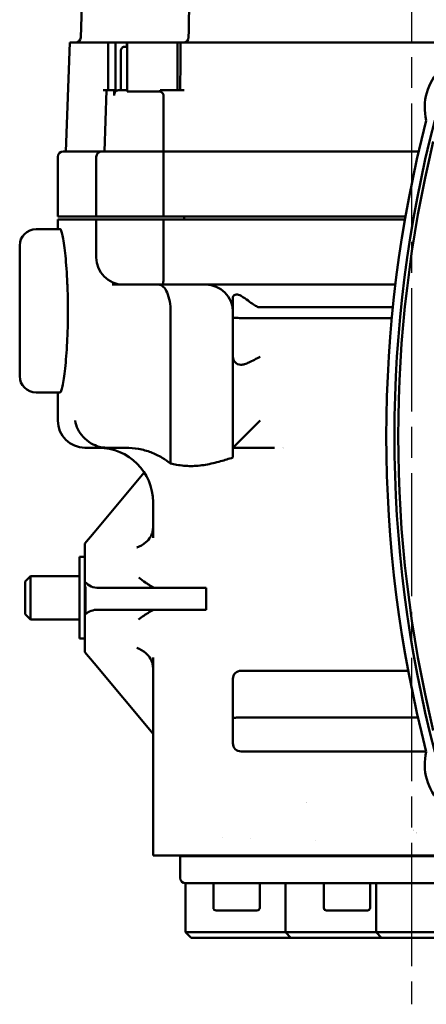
# Model space of a CAD drawing. Header units: millimetres. Extents: x -4813 to 10023, y -389 to 1491.
# Tile 24 of 32: x 1135 to 1210, y 719 to 900. Entities that reach past the tile are written whole.
import ezdxf

# ---------------------------------------------------------------- set-up
doc = ezdxf.new("R2010")
doc.units = ezdxf.units.MM
doc.header["$LTSCALE"] = 4
doc.linetypes.add('CHAIN', pattern=[0.7087, 0.4724, -0.0591, 0.1181, -0.0591])
for name, color, linetype, lineweight in [('Видимый контур (ГОСТ)', 7, 'Continuous', 50), ('Линия резьбы (ГОСТ)', 7, 'Continuous', 25), ('Осевая линия (ГОСТ)', 7, 'Continuous', 25)]:
    doc.layers.add(name, color=color, linetype=linetype, lineweight=lineweight)

msp = doc.modelspace()

# ---------------------------------------------------------------- linework, layer by layer
at = {"layer": 'Видимый контур (ГОСТ)'}
for p, q in [((1149.964, 991.444), (1146.667, 897.009)), ((1144.633, 896.044), (1143.934, 876.044)), ((1144.633, 896.044), (1151.082, 896.044)), ((1151.704, 896.044), (1151.082, 896.044)), ((1151.704, 896.044), (1153.034, 896.044)), ((1151.704, 896.044), (1151.704, 887.294)), ((1153.034, 896.044), (1155.146, 896.044)), ((1153.034, 896.044), (1153.034, 887.294)), ((1154.615, 895.294), (1155.16, 895.294)), ((1155.146, 896.044), (1155.16, 896.044)), ((1155.146, 896.044), (1155.146, 895.294)), ((1155.16, 896.044), (1155.16, 887.045)), ((1155.16, 896.044), (1164.447, 896.044)), ((1165.013, 896.044), (1164.447, 896.044)), ((1164.447, 896.044), (1164.447, 887.294)), ((1165.778, 896.044), (1165.013, 896.044)), ((1165.778, 896.044), (1231.618, 896.044)), ((1154.012, 887.294), (1154.012, 894.494)), ((1151.398, 887.294), (1150.791, 887.294)), ((1151.398, 887.294), (1151.006, 876.044)), ((1151.398, 887.294), (1152.805, 887.294)), ((1152.805, 887.294), (1152.78, 886.329)), ((1153.034, 887.294), (1152.805, 887.294)), ((1153.529, 887.294), (1155.16, 887.294)), ((1165.68, 887.294), (1161.265, 887.294)), ((1161.246, 887.045), (1155.16, 887.045)), ((1142.434, 864.044), (1142.434, 875.044)), ((1143.434, 876.044), (1150.506, 876.044)), ((1149.506, 864.044), (1149.506, 875.044)), ((1150.506, 876.044), (1161.875, 876.044)), ((1161.875, 876.044), (1208.771, 876.044)), ((1161.875, 864.044), (1161.875, 875.044)), ((1149.506, 864.044), (1142.434, 864.044)), ((1161.875, 864.044), (1149.506, 864.044)), ((1206.332, 864.044), (1161.875, 864.044)), ((1165.639, 863.544), (1165.639, 864.044)), ((1149.506, 863.544), (1142.434, 863.544)), ((1142.434, 861.73), (1142.434, 863.544)), ((1161.875, 863.544), (1149.506, 863.544)), ((1149.506, 856.544), (1149.506, 863.544)), ((1206.245, 863.544), (1161.875, 863.544)), ((1161.875, 856.544), (1161.875, 863.544)), ((1142.879, 861.73), (1138.435, 861.73)), ((1135.435, 834.73), (1135.435, 858.73)), ((1154.506, 851.544), (1152.442, 851.544)), ((1161.687, 851.544), (1154.506, 851.544)), ((1175.084, 851.544), (1161.687, 851.544)), ((1204.481, 851.544), (1178.868, 851.544)), ((1174.623, 845.552), (1174.623, 849.116)), ((1163.167, 818.637), (1163.167, 846.544)), ((1179.588, 847.379), (1204.017, 847.379)), ((1174.623, 845.552), (1174.623, 838.289)), ((1203.823, 845.397), (1176.123, 845.397)), ((1174.623, 838.289), (1174.623, 821.544)), ((1142.879, 831.73), (1138.435, 831.73)), ((1142.434, 826.544), (1142.434, 831.73)), ((1179.623, 826.544), (1174.623, 821.544)), ((1151.435, 821.544), (1147.434, 821.544)), ((1154.937, 821.544), (1151.435, 821.544)), ((1174.623, 821.544), (1174.623, 819.744)), ((1174.623, 821.544), (1182.275, 821.544)), ((1158.31, 817.007), (1149.101, 805.956)), ((1159.934, 811.544), (1159.934, 804.948)), ((1149.101, 805.956), (1147.434, 803.956)), ((1147.434, 803.956), (1147.434, 803.187)), ((1147.434, 803.187), (1147.434, 797.655)), ((1146.434, 801.456), (1146.434, 786.456)), ((1147.434, 801.456), (1146.434, 801.456)), ((1136.434, 796.956), (1137.434, 797.956)), ((1136.434, 790.956), (1136.434, 796.956)), ((1137.434, 797.956), (1137.434, 789.956)), ((1146.434, 797.956), (1137.434, 797.956)), ((1147.434, 797.655), (1147.434, 796.864)), ((1147.434, 796.864), (1147.434, 796.147)), ((1147.434, 796.147), (1147.434, 796.114)), ((1147.434, 795.467), (1147.434, 796.114)), ((1147.434, 790.923), (1147.434, 795.467)), ((1147.52, 795.467), (1147.52, 790.923)), ((1149.966, 795.765), (1169.726, 795.765)), ((1169.726, 795.765), (1169.726, 791.765)), ((1169.726, 791.765), (1149.793, 791.765)), ((1136.434, 790.956), (1137.434, 789.956)), ((1146.434, 789.956), (1137.434, 789.956)), ((1147.52, 790.923), (1147.434, 790.923)), ((1147.434, 790.923), (1147.434, 789.963)), ((1147.434, 789.963), (1147.434, 784.725)), ((1147.434, 786.456), (1146.434, 786.456)), ((1147.434, 784.725), (1147.434, 783.956)), ((1147.434, 783.956), (1149.101, 781.956)), ((1159.934, 782.963), (1159.934, 755.373)), ((1149.101, 781.956), (1159.934, 768.956)), ((1206.843, 780.539), (1176.123, 780.539)), ((1174.623, 779.039), (1174.623, 771.776)), ((1174.623, 767.19), (1174.623, 771.776)), ((1208.636, 771.931), (1176.123, 771.931)), ((1210.15, 765.69), (1176.123, 765.69)), ((1159.934, 755.373), (1159.934, 754.445)), ((1159.934, 753.607), (1159.934, 754.445)), ((1159.934, 753.607), (1159.934, 751.544)), ((1159.934, 746.544), (1159.934, 751.544)), ((1172.789, 749.843), (1172.789, 749.844)), ((1177.789, 749.743), (1177.789, 749.743)), ((1161.051, 746.544), (1159.934, 746.544)), ((1161.051, 746.544), (1162.123, 746.544)), ((1162.123, 746.544), (1195.304, 746.544)), ((1164.934, 746.444), (1254.934, 746.444)), ((1164.934, 742.444), (1164.934, 746.444)), ((1171.363, 746.444), (1171.363, 746.544)), ((1172.789, 746.444), (1172.789, 746.544)), ((1175.482, 746.544), (1175.482, 746.444)), ((1192.59, 746.444), (1192.59, 746.544)), ((1193.084, 746.444), (1193.084, 746.544)), ((1195.304, 746.544), (1199.427, 746.544)), ((1197.837, 746.544), (1197.837, 746.444)), ((1233.009, 746.544), (1199.427, 746.544)), ((1209.934, 741.444), (1165.934, 741.444)), ((1165.934, 741.444), (1165.934, 732.444)), ((1171.039, 736.944), (1171.039, 741.444)), ((1179.539, 736.944), (1179.539, 741.444)), ((1184.257, 741.444), (1184.257, 732.444)), ((1191.334, 736.944), (1191.334, 741.444)), ((1199.834, 736.944), (1199.834, 741.444)), ((1200.934, 741.444), (1200.934, 732.444)), ((1253.934, 741.444), (1209.934, 741.444)), ((1179.039, 736.444), (1171.539, 736.444)), ((1199.334, 736.444), (1191.834, 736.444)), ((1165.934, 732.444), (1174.934, 732.444)), ((1166.934, 731.444), (1165.934, 732.444)), ((1182.835, 732.444), (1174.934, 732.444)), ((1184.257, 732.444), (1182.835, 732.444)), ((1184.257, 732.444), (1196.386, 732.444)), ((1185.257, 731.444), (1184.257, 732.444)), ((1200.934, 732.444), (1196.386, 732.444)), ((1200.934, 732.444), (1201.934, 731.444)), ((1200.934, 732.444), (1218.934, 732.444)), ((1174.934, 731.444), (1166.934, 731.444)), ((1174.934, 731.444), (1182.835, 731.444)), ((1182.835, 731.444), (1185.257, 731.444)), ((1195.87, 731.444), (1185.257, 731.444)), ((1195.87, 731.444), (1201.934, 731.444)), ((1217.934, 731.444), (1201.934, 731.444))]:
    msp.add_line(p, q, dxfattribs=at)
for centre, radius, start, end in [((1145.667, 897.044), 1, 270, 358), ((1165.489, 897.044), 1, 270, 359.22517), ((1219.88, 884.121), 10, 76.295, 193.705), ((1435.621, 823.692), 232.812, 165.55894, 194.44106), ((1435.621, 823.692), 231.313, 165.4619, 194.5381), ((1435.621, 823.692), 230.614, 166.41796, 193.58204), ((1143.434, 875.044), 1, 90, 180), ((1150.506, 875.044), 1, 90, 180), ((1138.435, 858.73), 3, 90, 180), ((1154.506, 856.544), 5, 180, 270), ((1169.623, 846.544), 5, 0, 90), ((1178.866, 1002.256), 150.712, 269.77828, 270.00076), ((1176.123, 838.289), 1.5, 180, 267.29791), ((1138.435, 834.73), 3, 180, 270), ((1147.434, 826.544), 5, 180, 270), ((1149.934, 811.544), 10, 0, 90), ((1173.822, 834.044), 16, 308.60966, 308.6126), ((1176.123, 779.039), 1.5, 90, 180), ((1176.123, 767.19), 1.5, 180, 270), ((1219.88, 763.263), 10, 166.295, 283.705), ((1173.822, 749.044), 16, 27.06426, 27.07156), ((1247.434, 791.544), 56.447, 225.51126, 225.51129), ((1247.434, 791.544), 56.447, 226.22659, 226.2266), ((1173.822, 749.044), 16, 0.80149, 0.80547), ((1165.934, 742.444), 1, 180, 270), ((1171.539, 736.944), 0.5, 180, 270), ((1179.039, 736.944), 0.5, 270, 0), ((1191.834, 736.944), 0.5, 180, 270), ((1199.334, 736.944), 0.5, 270, 0)]:
    msp.add_arc(centre, radius, start, end, dxfattribs=at)
for centre, major_axis, ratio, start_param, end_param in [((1161.006, 846.544), (0, -5), 0.4320727, 1.5707963, 3.1415927), ((1149.966, 798.765), (-3.273, 0), 0.916642, 0.6862932, 1.5707963), ((1136.79, 793.956), (10.909, 0), 0.916642, 0.2175402, 0.2208942), ((1144.247, 795.467), (3.273, 0), 0.916642, 0, 0.2175402), ((1149.793, 788.765), (-3.273, 0), 0.916642, 4.712389, 5.4801563)]:
    msp.add_ellipse(centre, major_axis=major_axis, ratio=ratio, start_param=start_param, end_param=end_param, dxfattribs=at)
for points, knots in [([(1166.489, 897.03), (1166.574, 903.343), (1166.652, 909.656), (1166.796, 922.282), (1166.861, 928.595), (1166.978, 941.221), (1167.03, 947.534), (1167.121, 960.161), (1167.16, 966.474), (1167.224, 979.1), (1167.25, 985.413), (1167.269, 991.726)], [0.3950657, 0.3950657, 0.3950657, 0.3950657, 2.2907725, 2.2907725, 4.1864794, 4.1864794, 6.0821862, 6.0821862, 7.977893, 7.977893, 9.8735999, 9.8735999, 9.8735999, 9.8735999]), ([(1154.012, 894.494), (1154.012, 894.592), (1154.029, 894.707), (1154.085, 894.889), (1154.135, 894.988), (1154.239, 895.128), (1154.314, 895.194), (1154.452, 895.27), (1154.54, 895.294), (1154.615, 895.294)], [0, 0, 0, 0, 0.02946755, 0.02946755, 0.05915885, 0.05915885, 0.08916289, 0.08916289, 0.11950557, 0.11950557, 0.11950557, 0.11950557]), ([(1152.78, 886.329), (1152.784, 886.443), (1152.805, 886.572), (1152.872, 886.789), (1152.933, 886.912), (1153.063, 887.087), (1153.156, 887.17), (1153.327, 887.265), (1153.437, 887.294), (1153.529, 887.294)], [-0.59264116, -0.59264116, -0.59264116, -0.59264116, -0.55917437, -0.55917437, -0.52209316, -0.52209316, -0.48476501, -0.48476501, -0.44717103, -0.44717103, -0.44717103, -0.44717103]), ([(1161.246, 887.045), (1161.419, 886.97), (1161.553, 886.881), (1161.719, 886.718), (1161.777, 886.64), (1161.845, 886.485), (1161.862, 886.414), (1161.863, 886.336), (1161.863, 886.332), (1161.863, 886.329)], [0.721306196, 0.721306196, 0.721306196, 0.721306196, 0.762128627, 0.762128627, 0.789782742, 0.789782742, 0.809787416, 0.809787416, 0.810787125, 0.810787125, 0.810787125, 0.810787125]), ([(1161.875, 876.044), (1161.875, 876.044), (1161.876, 876.036), (1161.876, 876.021), (1161.876, 876.006), (1161.876, 875.984), (1161.876, 875.955), (1161.877, 875.902), (1161.876, 875.826), (1161.876, 875.732), (1161.876, 875.64), (1161.875, 875.531), (1161.875, 875.413), (1161.875, 875.295), (1161.875, 875.17), (1161.875, 875.044)], [-0.31991784, -0.31991784, -0.31991784, -0.31991784, -0.29776324, -0.29776324, -0.29776324, -0.27614568, -0.27614568, -0.27614568, -0.23632802, -0.23632802, -0.23632802, -0.19773567, -0.19773567, -0.19773567, -0.15972751, -0.15972751, -0.15972751, -0.15972751]), ([(1142.879, 861.73), (1142.996, 861.73), (1143.146, 861.352), (1143.467, 859.818), (1143.637, 858.662), (1143.924, 855.999), (1144.06, 854.315), (1144.201, 851.545), (1144.237, 850.582), (1144.285, 848.646), (1144.296, 847.672), (1144.296, 846.73), (1144.296, 845.788), (1144.285, 844.814), (1144.237, 842.877), (1144.201, 841.914), (1144.06, 839.145), (1143.924, 837.461), (1143.637, 834.797), (1143.467, 833.641), (1143.146, 832.107), (1142.996, 831.73), (1142.879, 831.73)], [6.7869652, 6.7869652, 6.7869652, 6.7869652, 7.3541853, 7.3541853, 7.9214054, 7.9214054, 8.4866387, 8.4866387, 8.7692553, 8.7692553, 9.051872, 9.051872, 9.051872, 9.3344887, 9.3344887, 9.6171053, 9.6171053, 10.1823386, 10.1823386, 10.7495587, 10.7495587, 11.3167788, 11.3167788, 11.3167788, 11.3167788]), ([(1161.687, 851.544), (1161.688, 851.544), (1161.688, 851.544), (1161.724, 851.545), (1161.753, 851.582), (1161.8, 851.734), (1161.817, 851.848), (1161.855, 852.265), (1161.866, 852.64), (1161.877, 853.569), (1161.877, 854.108), (1161.876, 855.286), (1161.875, 855.911), (1161.875, 856.544)], [-0.00123871, -0.00123871, -0.00123871, -0.00123871, 0, 0, 0.11230041, 0.11230041, 0.22532328, 0.22532328, 0.42312463, 0.42312463, 0.61553741, 0.61553741, 0.80562786, 0.80562786, 0.80562786, 0.80562786]), ([(1175.084, 851.544), (1175.335, 851.541), (1175.565, 851.545), (1176.735, 851.55), (1177.578, 851.546), (1178.282, 851.545)], [1.8687187, 1.8687187, 1.8687187, 1.8687187, 1.95101298, 1.95101298, 2.292788, 2.292788, 2.292788, 2.292788]), ([(1174.623, 849.116), (1174.623, 849.117), (1174.623, 849.117), (1174.623, 849.216), (1174.64, 849.302), (1174.711, 849.465), (1174.774, 849.541), (1174.963, 849.667), (1175.091, 849.707), (1175.368, 849.729), (1175.513, 849.715), (1175.817, 849.634), (1175.973, 849.566), (1176.123, 849.471)], [0.47194555, 0.47194555, 0.47194555, 0.47194555, 0.47224941, 0.47224941, 0.55652837, 0.55652837, 0.65819706, 0.65819706, 0.77436783, 0.77436783, 0.88093902, 0.88093902, 0.99237274, 0.99237274, 0.99237274, 0.99237274]), ([(1176.123, 849.471), (1177.083, 848.866), (1177.827, 848.284), (1178.661, 847.719), (1178.907, 847.567), (1179.235, 847.436), (1179.339, 847.405), (1179.493, 847.383), (1179.54, 847.379), (1179.588, 847.379)], [-0.28981293, -0.28981293, -0.28981293, -0.28981293, -0.12486342, -0.12486342, -0.05019221, -0.05019221, -0.01785763, -0.01785763, -0.00350497, -0.00350497, -0.00350497, -0.00350497]), ([(1174.623, 845.552), (1174.623, 845.552), (1174.623, 845.551), (1174.624, 845.529), (1174.665, 845.507), (1174.822, 845.469), (1174.933, 845.452), (1175.211, 845.425), (1175.375, 845.415), (1175.736, 845.401), (1175.928, 845.397), (1176.123, 845.397)], [-0.63119122, -0.63119122, -0.63119122, -0.63119122, -0.63023482, -0.63023482, -0.54927417, -0.54927417, -0.47092251, -0.47092251, -0.39293588, -0.39293588, -0.31511741, -0.31511741, -0.31511741, -0.31511741]), ([(1176.123, 836.791), (1176.111, 836.79), (1176.099, 836.79), (1176.076, 836.79), (1176.064, 836.79), (1176.052, 836.791)], [0.2196960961, 0.2196960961, 0.2196960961, 0.2196960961, 0.2246446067, 0.2246446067, 0.2295931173, 0.2295931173, 0.2295931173, 0.2295931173]), ([(1179.623, 838.289), (1179.297, 838.111), (1178.941, 837.915), (1178.236, 837.544), (1177.887, 837.369), (1177.316, 837.113), (1177.04, 837), (1176.543, 836.847), (1176.32, 836.8), (1176.123, 836.791)], [0, 0, 0, 0, 0.11150198, 0.11150198, 0.22300396, 0.22300396, 0.31444227, 0.31444227, 0.39595144, 0.39595144, 0.39595144, 0.39595144]), ([(1145.611, 826.544), (1145.612, 826.54), (1145.612, 826.537), (1145.701, 826.01), (1145.873, 825.482), (1146.37, 824.486), (1146.691, 824.01), (1147.502, 823.117), (1148.002, 822.696), (1149.023, 822.095), (1149.505, 821.882), (1150.194, 821.691), (1150.368, 821.652), (1150.543, 821.621)], [-2.2559369, -2.2559369, -2.2559369, -2.2559369, -2.2541965, -2.2541965, -1.980461, -1.980461, -1.719549, -1.719549, -1.4528166, -1.4528166, -1.2530121, -1.2530121, -1.1866232, -1.1866232, -1.1866232, -1.1866232]), ([(1163.167, 818.637), (1162.698, 819.02), (1162.172, 819.39), (1160.943, 820.117), (1160.226, 820.452), (1158.857, 820.964), (1158.076, 821.186), (1156.485, 821.476), (1155.677, 821.544), (1154.937, 821.544)], [-2.39819558, -2.39819558, -2.39819558, -2.39819558, -2.22204711, -2.22204711, -2.00564048, -2.00564048, -1.78362959, -1.78362959, -1.5616187, -1.5616187, -1.5616187, -1.5616187]), ([(1174.623, 819.744), (1173.874, 819.509), (1173.114, 819.276), (1171.43, 818.801), (1170.505, 818.573), (1168.685, 818.264), (1167.79, 818.184), (1166.931, 818.184), (1166.072, 818.184), (1165.177, 818.264), (1163.902, 818.48), (1163.535, 818.554), (1163.167, 818.637)], [-1.0623105, -1.0623105, -1.0623105, -1.0623105, -0.7519808, -0.7519808, -0.3759904, -0.3759904, 0, 0, 0, 0.3759904, 0.3759904, 0.5266952, 0.5266952, 0.5266952, 0.5266952]), ([(1159.816, 805.956), (1159.736, 805.677), (1159.62, 805.411), (1159.261, 804.798), (1158.977, 804.458), (1158.131, 803.717), (1157.533, 803.39), (1156.939, 803.188), (1156.937, 803.187), (1156.934, 803.187)], [-0.50336918, -0.50336918, -0.50336918, -0.50336918, -0.39619989, -0.39619989, -0.23598375, -0.23598375, 0, 0, 0.0009964, 0.0009964, 0.0009964, 0.0009964]), ([(1157.307, 797.655), (1157.727, 797.334), (1158.154, 797.027), (1158.553, 796.754), (1158.742, 796.625), (1158.928, 796.501), (1159.106, 796.387), (1159.278, 796.276), (1159.442, 796.174), (1159.592, 796.085), (1159.804, 795.961), (1159.992, 795.862), (1160.138, 795.808), (1160.214, 795.78), (1160.278, 795.765), (1160.326, 795.765)], [-0.50136918, -0.50136918, -0.50136918, -0.50136918, -0.33984898, -0.33984898, -0.33984898, -0.2633091, -0.2633091, -0.2633091, -0.18918409, -0.18918409, -0.18918409, -0.08482645, -0.08482645, -0.08482645, -0.03018063, -0.03018063, -0.03018063, -0.03018063]), ([(1160.287, 791.765), (1160.195, 791.765), (1160.063, 791.722), (1159.903, 791.65), (1159.686, 791.552), (1159.422, 791.403), (1159.136, 791.229), (1159.122, 791.22), (1159.108, 791.212), (1159.094, 791.203), (1158.56, 790.875), (1157.921, 790.442), (1157.293, 789.969), (1157.291, 789.967), (1157.288, 789.965), (1157.285, 789.963)], [-0.47888242, -0.47888242, -0.47888242, -0.47888242, -0.38177978, -0.38177978, -0.38177978, -0.25006901, -0.25006901, -0.25006901, -0.24364467, -0.24364467, -0.24364467, 0, 0, 0, 0.00105959, 0.00105959, 0.00105959, 0.00105959]), ([(1159.816, 781.956), (1159.736, 782.235), (1159.62, 782.5), (1159.261, 783.113), (1158.977, 783.453), (1158.131, 784.194), (1157.533, 784.522), (1156.939, 784.723), (1156.937, 784.724), (1156.934, 784.725)], [0.68923127, 0.68923127, 0.68923127, 0.68923127, 0.7775946, 0.7775946, 0.90969616, 0.90969616, 1.10426971, 1.10426971, 1.10509126, 1.10509126, 1.10509126, 1.10509126]), ([(1174.623, 771.776), (1174.623, 771.776), (1174.623, 771.777), (1174.624, 771.8), (1174.665, 771.821), (1174.822, 771.859), (1174.933, 771.876), (1175.211, 771.903), (1175.375, 771.913), (1175.736, 771.928), (1175.928, 771.931), (1176.123, 771.931)], [-0.0009564, -0.0009564, -0.0009564, -0.0009564, 0, 0, 0.08096066, 0.08096066, 0.15931231, 0.15931231, 0.23729895, 0.23729895, 0.31511741, 0.31511741, 0.31511741, 0.31511741])]:
    msp.add_open_spline(points, degree=3, knots=knots, dxfattribs=at)
for points in [[(1164.916, 887.294), (1164.956, 890.21), (1164.988, 893.127), (1165.013, 896.044)], [(1161.265, 887.294), (1161.258, 887.211), (1161.252, 887.128), (1161.246, 887.045)], [(1161.87, 876.044), (1161.868, 879.43), (1161.866, 882.88), (1161.863, 886.329)], [(1151.435, 821.544), (1151.152, 821.544), (1150.846, 821.568), (1150.543, 821.621)], [(1159.816, 805.956), (1159.89, 806.233), (1159.934, 806.534), (1159.934, 806.801)], [(1159.934, 781.111), (1159.934, 781.378), (1159.89, 781.679), (1159.816, 781.956)]]:
    msp.add_open_spline(points, degree=3, dxfattribs=at)
at = {"layer": 'Линия резьбы (ГОСТ)'}
for p, q in [((1173.268, 746.544), (1173.268, 746.444)), ((1193.562, 746.544), (1193.562, 746.444)), ((1197.605, 746.444), (1197.605, 746.544))]:
    msp.add_line(p, q, dxfattribs=at)
at = {"layer": 'Осевая линия (ГОСТ)', "linetype": 'CHAIN', "ltscale": 11.993792}
msp.add_line((1207.434, 1020.883), (1207.434, 719.19), dxfattribs=at)

doc.saveas('drawing.dxf')
